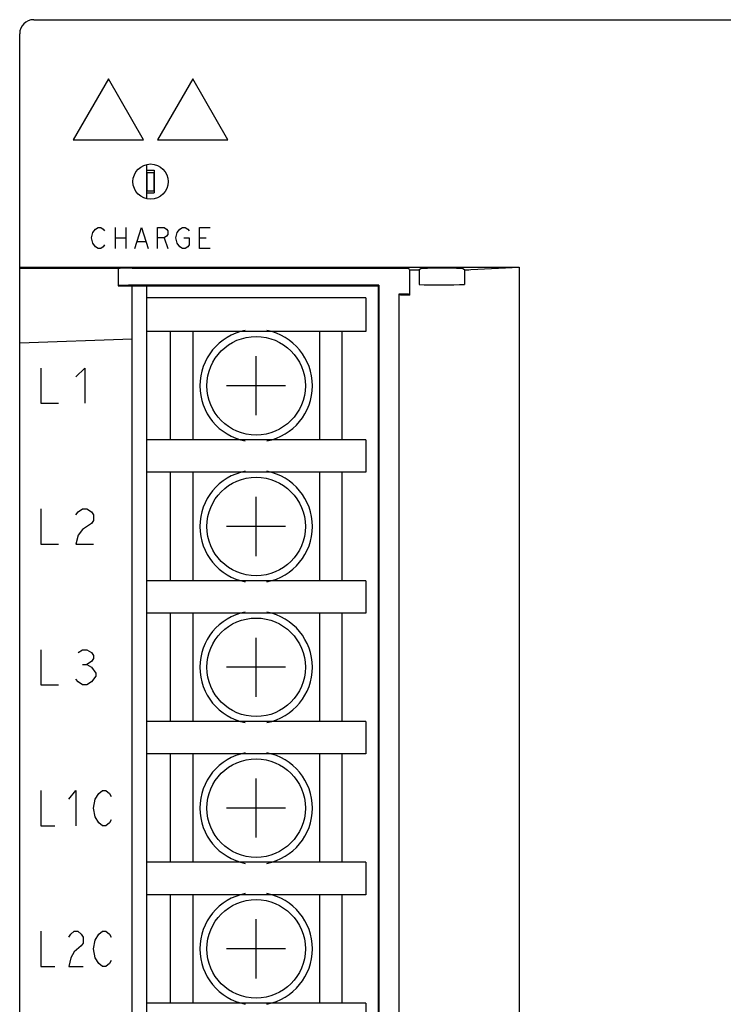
# Model space of a CAD drawing. Extents: x 0 to 1260, y 0 to 891.
# Tile 5 of 33: x 160 to 210, y 655 to 725. Entities that reach past the tile are written whole.
import ezdxf

# ---------------------------------------------------------------- set-up
doc = ezdxf.new("R2010")
doc.units = 0
doc.header["$LTSCALE"] = 69.3
doc.layers.get('0').update_dxf_attribs({"linetype": 'CONTINUOUS'})
for name, color, linetype in [('ALL_AXIS', 7, 'CONTINUOUS'), ('ALL_CURVE', 7, 'CONTINUOUS'), ('ALL_FEATURES', 7, 'CONTINUOUS')]:
    doc.layers.add(name, color=color, linetype=linetype)

msp = doc.modelspace()

# ---------------------------------------------------------------- linework, layer by layer
at = {"color": 7, "linetype": 'CONTINUOUS'}
for p, q in [((168.75, 714.961), (168.75, 712.539)), ((168.75, 714.55), (169.3, 714.55)), ((168.775, 714.4), (168.775, 713.1)), ((168.775, 714.4), (169.275, 714.4)), ((169.275, 714.4), (169.275, 713.1)), ((169.3, 714.55), (169.3, 712.95)), ((168.75, 712.95), (169.3, 712.95)), ((168.775, 713.1), (169.275, 713.1)), ((168.75, 706.35), (168.75, 642.65)), ((184.35, 705.5), (168.75, 705.5)), ((184.35, 705.5), (184.35, 703.1)), ((184.35, 703.1), (168.75, 703.1)), ((170.45, 703.1), (170.45, 695.4)), ((172.05, 703.1), (172.05, 695.4)), ((181.05, 703.1), (181.05, 695.4)), ((182.65, 703.1), (182.65, 695.4)), ((184.35, 695.4), (168.75, 695.4)), ((184.35, 695.4), (184.35, 693.1)), ((184.35, 693.1), (168.75, 693.1)), ((170.45, 693.1), (170.45, 685.4)), ((172.05, 693.1), (172.05, 685.4)), ((181.05, 693.1), (181.05, 685.4)), ((182.65, 693.1), (182.65, 685.4)), ((184.35, 685.4), (168.75, 685.4)), ((184.35, 685.4), (184.35, 683.1)), ((184.35, 683.1), (168.75, 683.1)), ((170.45, 683.1), (170.45, 675.4)), ((172.05, 683.1), (172.05, 675.4)), ((181.05, 683.1), (181.05, 675.4)), ((182.65, 683.1), (182.65, 675.4)), ((184.35, 675.4), (168.75, 675.4)), ((184.35, 675.4), (184.35, 673.1)), ((184.35, 673.1), (168.75, 673.1)), ((170.45, 673.1), (170.45, 665.4)), ((172.05, 673.1), (172.05, 665.4)), ((181.05, 673.1), (181.05, 665.4)), ((182.65, 673.1), (182.65, 665.4)), ((184.35, 665.4), (168.75, 665.4)), ((184.35, 665.4), (184.35, 663.1)), ((184.35, 663.1), (168.75, 663.1)), ((170.45, 663.1), (170.45, 655.4)), ((172.05, 663.1), (172.05, 655.4)), ((181.05, 663.1), (181.05, 655.4)), ((182.65, 663.1), (182.65, 655.4)), ((184.35, 655.4), (168.75, 655.4)), ((184.35, 655.4), (184.35, 653.1))]:
    msp.add_line(p, q, dxfattribs=at)
at = {"layer": 'ALL_AXIS', "color": 7, "linetype": 'CONTINUOUS'}
msp.add_line((166.75, 707.567), (166.75, 706.35), dxfattribs=at)
for centre in [(176.55, 699.25), (176.55, 689.25), (176.55, 679.25), (176.55, 669.25), (176.55, 659.25)]:
    msp.add_circle(centre, 3.5, dxfattribs=at)
for centre, start, end in [((176.55, 699.25), 101.08224, 258.91776), ((176.55, 699.25), 281.08224, 78.91776), ((176.55, 689.25), 101.08224, 258.91776), ((176.55, 689.25), 281.08224, 78.91776), ((176.55, 679.25), 101.08224, 258.91776), ((176.55, 679.25), 281.08224, 78.91776), ((176.55, 669.25), 101.08224, 258.91776), ((176.55, 669.25), 281.08224, 78.91776), ((176.55, 659.25), 101.08224, 258.91776), ((176.55, 659.25), 281.08224, 78.91776)]:
    msp.add_arc(centre, 4, start, end, dxfattribs=at)
at = {"layer": 'ALL_CURVE', "color": 4, "linetype": 'CONTINUOUS'}
for p, q in [((166.05, 721.05), (163.55, 716.72)), ((168.55, 716.72), (166.05, 721.05)), ((172.05, 721.05), (169.55, 716.72)), ((174.55, 716.72), (172.05, 721.05)), ((163.55, 716.72), (168.55, 716.72)), ((169.55, 716.72), (174.55, 716.72)), ((164.85, 709.75), (164.944, 710.125)), ((164.944, 710.125), (165.131, 710.375)), ((165.131, 710.375), (165.319, 710.5)), ((165.319, 710.5), (165.506, 710.5)), ((165.506, 710.5), (165.694, 710.375)), ((165.694, 710.375), (165.787, 710.25)), ((166.537, 710.5), (166.537, 709)), ((167.287, 710.5), (167.287, 709)), ((167.944, 709), (168.412, 710.5)), ((168.412, 710.5), (168.881, 709)), ((169.537, 709), (169.537, 710.5)), ((169.537, 710.5), (170.006, 710.5)), ((170.006, 710.5), (170.194, 710.375)), ((170.194, 709.875), (170.006, 709.75)), ((170.194, 710.375), (170.287, 710.25)), ((170.287, 710), (170.194, 709.875)), ((170.287, 710.25), (170.287, 710)), ((170.85, 709.75), (170.944, 710.125)), ((170.944, 710.125), (171.131, 710.375)), ((171.131, 710.375), (171.319, 710.5)), ((171.319, 710.5), (171.506, 710.5)), ((171.506, 710.5), (171.694, 710.375)), ((171.694, 710.375), (171.787, 710.25)), ((172.537, 709), (172.537, 710.5)), ((172.537, 710.5), (173.287, 710.5)), ((164.944, 709.375), (164.85, 709.75)), ((165.131, 709.125), (164.944, 709.375)), ((165.787, 709.25), (165.694, 709.125)), ((166.537, 709.75), (167.287, 709.75)), ((168.131, 709.5), (168.694, 709.5)), ((170.006, 709.75), (169.537, 709.75)), ((170.006, 709.75), (170.287, 709)), ((170.944, 709.375), (170.85, 709.75)), ((171.131, 709.125), (170.944, 709.375)), ((171.412, 709.75), (171.787, 709.75)), ((171.787, 709.25), (171.694, 709.125)), ((171.787, 709.75), (171.787, 709.25)), ((172.537, 709.75), (173.006, 709.75)), ((165.319, 709), (165.131, 709.125)), ((165.506, 709), (165.319, 709)), ((165.694, 709.125), (165.506, 709)), ((171.319, 709), (171.131, 709.125)), ((171.506, 709), (171.319, 709)), ((171.694, 709.125), (171.506, 709)), ((173.287, 709), (172.537, 709)), ((161.25, 700.5), (161.25, 698)), ((163.75, 699.875), (164.375, 700.5)), ((164.375, 700.5), (164.375, 698)), ((161.25, 698), (162.5, 698)), ((161.25, 690.5), (161.25, 688)), ((163.75, 690.083), (163.906, 690.292)), ((163.906, 690.292), (164.219, 690.5)), ((164.219, 690.5), (164.531, 690.5)), ((164.531, 690.5), (164.844, 690.292)), ((164.844, 690.292), (165, 690.083)), ((165, 689.667), (164.844, 689.458)), ((165, 690.083), (165, 689.667)), ((164.219, 689.042), (163.906, 688.625)), ((164.844, 689.458), (164.219, 689.042)), ((163.906, 688.625), (163.75, 688)), ((161.25, 688), (162.5, 688)), ((163.75, 688), (165, 688)), ((161.25, 680.5), (161.25, 678)), ((163.906, 680.292), (164.219, 680.5)), ((164.219, 680.5), (164.531, 680.5)), ((164.531, 680.5), (164.844, 680.292)), ((164.844, 680.292), (165, 680.083)), ((165, 679.875), (164.844, 679.667)), ((165, 680.083), (165, 679.875)), ((164.219, 679.458), (164.531, 679.458)), ((164.844, 679.667), (164.531, 679.458)), ((164.531, 679.458), (164.844, 679.25)), ((164.844, 679.25), (165.156, 678.833)), ((163.906, 678.208), (163.75, 678.417)), ((165.156, 678.625), (164.844, 678.208)), ((165.156, 678.833), (165.156, 678.625)), ((161.25, 678), (162.5, 678)), ((164.219, 678), (163.906, 678.208)), ((164.531, 678), (164.219, 678)), ((164.844, 678.208), (164.531, 678)), ((161.25, 670.5), (161.25, 668)), ((163.25, 669.875), (163.75, 670.5)), ((163.75, 670.5), (163.75, 668)), ((165.125, 669.875), (165.375, 670.292)), ((165.375, 670.292), (165.625, 670.5)), ((165.625, 670.5), (165.875, 670.5)), ((165.875, 670.5), (166.125, 670.292)), ((166.125, 670.292), (166.25, 670.083)), ((165, 669.25), (165.125, 669.875)), ((165.125, 668.625), (165, 669.25)), ((165.375, 668.208), (165.125, 668.625)), ((161.25, 668), (162.25, 668)), ((165.625, 668), (165.375, 668.208)), ((165.875, 668), (165.625, 668)), ((166.125, 668.208), (165.875, 668)), ((166.25, 668.417), (166.125, 668.208)), ((161.25, 660.5), (161.25, 658)), ((163.25, 660.083), (163.375, 660.292)), ((163.375, 660.292), (163.625, 660.5)), ((163.625, 660.5), (163.875, 660.5)), ((163.875, 660.5), (164.125, 660.292)), ((164.125, 660.292), (164.25, 660.083)), ((165.125, 659.875), (165.375, 660.292)), ((165.375, 660.292), (165.625, 660.5)), ((165.625, 660.5), (165.875, 660.5)), ((165.875, 660.5), (166.125, 660.292)), ((166.125, 660.292), (166.25, 660.083)), ((164.25, 659.667), (164.125, 659.458)), ((164.25, 660.083), (164.25, 659.667)), ((165, 659.25), (165.125, 659.875)), ((163.625, 659.042), (163.375, 658.625)), ((164.125, 659.458), (163.625, 659.042)), ((165.125, 658.625), (165, 659.25)), ((163.375, 658.625), (163.25, 658)), ((165.375, 658.208), (165.125, 658.625)), ((165.625, 658), (165.375, 658.208)), ((166.125, 658.208), (165.875, 658)), ((166.25, 658.417), (166.125, 658.208)), ((161.25, 658), (162.25, 658)), ((163.25, 658), (164.25, 658)), ((165.875, 658), (165.625, 658))]:
    msp.add_line(p, q, dxfattribs=at)
at = {"layer": 'ALL_CURVE', "color": 40, "linetype": 'CONTINUOUS'}
for p, q in [((176.55, 697.15), (176.55, 701.35)), ((178.65, 699.25), (174.45, 699.25)), ((176.55, 687.15), (176.55, 691.35)), ((178.65, 689.25), (174.45, 689.25)), ((176.55, 677.15), (176.55, 681.35)), ((178.65, 679.25), (174.45, 679.25)), ((176.55, 667.15), (176.55, 671.35)), ((178.65, 669.25), (174.45, 669.25)), ((176.55, 657.15), (176.55, 661.35)), ((178.65, 659.25), (174.45, 659.25))]:
    msp.add_line(p, q, dxfattribs=at)
at = {"layer": 'ALL_FEATURES', "color": 7, "linetype": 'CONTINUOUS'}
for p, q in [((160.75, 725.25), (258.75, 725.25)), ((159.75, 546.25), (159.75, 724.25)), ((168.75, 714.961), (168.75, 712.539)), ((159.75, 707.672), (195.253, 707.672)), ((166.75, 707.567), (159.75, 707.576)), ((166.784, 707.577), (166.75, 707.567)), ((167.75, 707.602), (186.909, 707.602)), ((187.457, 707.489), (187.409, 707.585)), ((187.457, 707.489), (187.457, 705.693)), ((188.252, 707.553), (188.131, 707.472)), ((188.131, 707.472), (188.131, 706.433)), ((191.353, 707.483), (191.248, 707.553)), ((191.353, 707.483), (191.353, 706.449)), ((191.798, 707.5), (195.253, 707.672)), ((195.253, 707.672), (195.253, 560.828)), ((185.265, 706.385), (167.75, 706.385)), ((185.265, 706.385), (185.23, 706.35)), ((185.265, 706.385), (185.265, 562.115)), ((189.25, 706.419), (189.75, 706.419)), ((166.75, 706.35), (185.23, 706.35)), ((167.75, 642.65), (167.75, 706.35)), ((168.75, 706.35), (168.75, 705.5)), ((185.23, 706.35), (185.23, 562.15)), ((186.696, 705.75), (186.696, 562.75)), ((186.696, 705.75), (186.752, 705.722)), ((187.409, 705.741), (187.457, 705.693)), ((168.75, 703.1), (168.75, 695.4)), ((167.75, 702.55), (159.75, 702.271)), ((168.75, 693.1), (168.75, 685.4)), ((168.75, 683.1), (168.75, 675.4)), ((168.75, 673.1), (168.75, 665.4)), ((168.75, 663.1), (168.75, 655.4))]:
    msp.add_line(p, q, dxfattribs=at)
for points in [[(167.75, 707.602), (167.491, 707.601), (167.25, 707.598), (167.043, 707.592), (166.884, 707.585), (166.784, 707.577)], [(186.909, 707.602), (187.061, 707.602), (187.2, 707.599), (187.31, 707.595), (187.382, 707.591), (187.409, 707.585)], [(187.457, 707.489), (187.662, 707.483), (187.888, 707.477), (188.131, 707.472)], [(191.248, 707.553), (191.181, 707.566), (191.022, 707.578), (190.782, 707.588), (190.477, 707.596), (190.125, 707.601), (189.75, 707.602), (189.375, 707.601), (189.023, 707.596), (188.718, 707.588), (188.478, 707.578), (188.319, 707.566), (188.252, 707.553)], [(191.353, 707.483), (191.515, 707.488), (191.664, 707.494), (191.798, 707.5)], [(167.75, 706.385), (167.491, 706.384), (167.25, 706.38), (167.043, 706.375), (166.884, 706.367), (166.784, 706.359), (166.75, 706.35)], [(188.131, 706.433), (188.489, 706.425), (188.865, 706.421), (189.25, 706.419)], [(189.75, 706.419), (190.183, 706.421), (190.602, 706.427), (190.996, 706.436), (191.353, 706.449)], [(187.409, 705.741), (187.382, 705.744), (187.31, 705.746), (187.2, 705.748), (187.061, 705.75), (186.696, 705.75)], [(186.752, 705.722), (186.81, 705.714), (186.95, 705.707), (187.168, 705.7), (187.457, 705.693)]]:
    msp.add_lwpolyline(points, dxfattribs=at)
msp.add_circle((169.05, 713.75), 1.25, dxfattribs=at)
msp.add_arc((160.75, 724.25), 1, 90, 180, dxfattribs=at)

doc.saveas('drawing.dxf')
